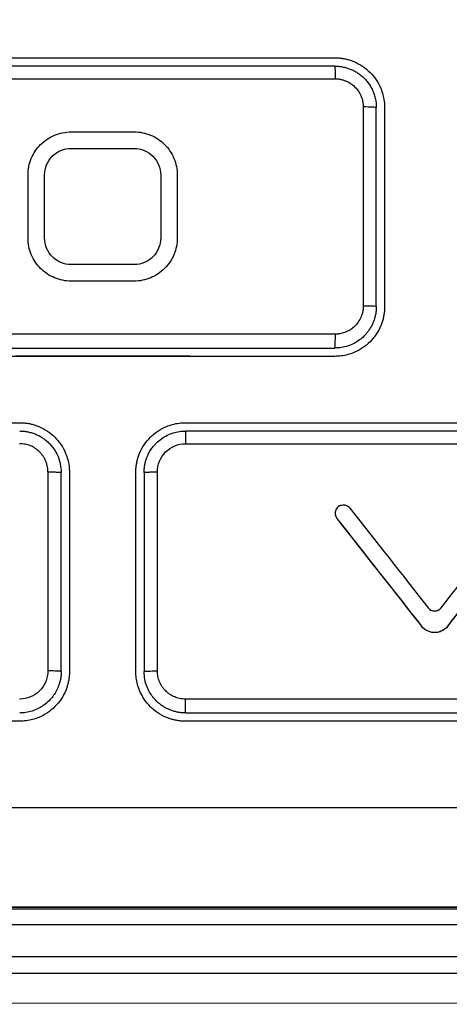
# Model space of a CAD drawing. Header units: millimetres. Extents: x 156812 to 157936, y 112087 to 113571.
# Tile 122 of 204: x 157477 to 157490, y 112823 to 112853. Entities that reach past the tile are written whole.
import ezdxf

# ---------------------------------------------------------------- set-up
doc = ezdxf.new("R2010")
doc.units = ezdxf.units.MM

msp = doc.modelspace()

# ---------------------------------------------------------------- linework, layer by layer
at = {"color": 7, "linetype": 'Continuous', "lineweight": 25}
for p, q in [((157486.479, 112851.582), (157472.479, 112851.582)), ((157486.479, 112851.582), (157486.479, 112851.582)), ((157487.335, 112850.35), (157487.335, 112844.35)), ((157487.729, 112844.332), (157487.729, 112850.332)), ((157477.229, 112846.4), (157477.229, 112848.3)), ((157481.729, 112848.3), (157481.729, 112846.4)), ((157472.479, 112843.082), (157486.479, 112843.082)), ((157486.479, 112843.082), (157486.479, 112843.082)), ((157486.479, 112842.832), (157486.479, 112842.832)), ((157481.979, 112840.582), (157481.979, 112840.582)), ((157496.979, 112840.582), (157481.979, 112840.582)), ((157477.827, 112839.35), (157477.828, 112833.35)), ((157478.229, 112833.332), (157478.229, 112839.332)), ((157478.479, 112839.332), (157478.479, 112833.332)), ((157480.479, 112833.332), (157480.479, 112839.332)), ((157480.729, 112839.332), (157480.729, 112833.332)), ((157481.129, 112833.35), (157481.129, 112839.35)), ((157478.229, 112833.332), (157478.229, 112833.332)), ((157481.979, 112832.082), (157481.979, 112832.082)), ((157481.979, 112832.082), (157496.979, 112832.082)), ((157481.979, 112831.832), (157481.979, 112831.832)), ((157459.569, 112826.182), (157499.388, 112826.182)), ((157499.388, 112825.692), (157459.569, 112825.692)), ((157456.287, 112824.742), (157502.666, 112824.742)), ((157502.675, 112824.232), (157456.281, 112824.232))]:
    msp.add_line(p, q, dxfattribs=at)
at = {"color": 7, "linetype": 'Continuous', "lineweight": 25, "flags": 128}
msp.add_lwpolyline([(157481.229, 112848.3), (157481.229, 112847.236), (157481.229, 112846.4)], dxfattribs=at)
at = {"color": 7, "linetype": 'Continuous', "lineweight": 25}
for points, knots in [([(157431.479, 112867.516), (157431.479, 112866.556), (157431.479, 112864.636), (157431.479, 112861.756), (157431.479, 112858.876), (157431.479, 112855.996), (157431.479, 112853.116), (157431.479, 112850.236), (157431.479, 112847.357), (157431.479, 112844.477), (157431.479, 112841.597), (157431.479, 112837.578), (157431.479, 112831.82), (157431.478, 112825.808), (157431.479, 112820.712), (157431.477, 112818.013), (157431.479, 112816.23), (157431.475, 112815.478), (157431.483, 112814.882), (157431.511, 112814.437), (157431.558, 112813.999), (157431.648, 112813.413), (157431.808, 112812.687), (157432.032, 112811.978), (157432.249, 112811.423), (157432.429, 112811.018), (157432.629, 112810.617), (157432.867, 112810.192), (157433.134, 112809.734), (157433.415, 112809.247), (157433.696, 112808.761), (157433.976, 112808.275), (157434.256, 112807.79), (157434.536, 112807.306), (157434.815, 112806.822), (157435.094, 112806.34), (157435.372, 112805.857), (157435.65, 112805.376), (157435.928, 112804.895), (157436.205, 112804.415), (157436.482, 112803.936), (157436.758, 112803.457), (157437.034, 112802.979), (157437.31, 112802.502), (157437.585, 112802.026), (157437.86, 112801.55), (157438.134, 112801.075), (157438.408, 112800.6), (157438.681, 112800.127), (157438.954, 112799.654), (157439.227, 112799.181), (157439.499, 112798.71), (157439.771, 112798.239), (157440.151, 112797.581), (157440.639, 112796.734), (157441.239, 112795.697), (157441.688, 112794.912), (157441.994, 112794.391), (157442.153, 112794.14), (157442.343, 112793.856), (157442.573, 112793.541), (157442.943, 112793.078), (157443.444, 112792.529), (157444.319, 112791.727), (157445.541, 112790.872), (157447.167, 112790.13), (157448.612, 112789.758), (157449.645, 112789.635), (157450.241, 112789.603), (157455.078, 112789.602), (157464.828, 112789.603), (157476.017, 112789.603), (157484.261, 112789.602), (157489.037, 112789.602), (157493.83, 112789.602), (157498.639, 112789.601), (157503.463, 112789.603), (157506.834, 112789.597), (157508.746, 112789.602), (157509.34, 112789.636), (157510.372, 112789.762), (157511.815, 112790.138), (157513.44, 112790.885), (157514.659, 112791.744), (157515.532, 112792.549), (157516.03, 112793.097), (157516.399, 112793.561), (157516.656, 112793.916), (157516.902, 112794.29), (157517.151, 112794.711), (157517.415, 112795.172), (157517.691, 112795.649), (157517.957, 112796.11), (157518.213, 112796.555), (157518.46, 112796.983), (157518.698, 112797.394), (157519.082, 112798.061), (157519.619, 112798.991), (157520.314, 112800.194), (157521.016, 112801.41), (157521.725, 112802.637), (157522.44, 112803.877), (157523.163, 112805.128), (157523.892, 112806.391), (157524.629, 112807.665), (157525.37, 112808.953), (157525.934, 112809.916), (157526.297, 112810.56), (157526.459, 112810.88), (157526.611, 112811.203), (157526.75, 112811.531), (157526.877, 112811.862), (157526.993, 112812.197), (157527.096, 112812.536), (157527.187, 112812.879), (157527.267, 112813.226), (157527.339, 112813.606), (157527.402, 112814.019), (157527.448, 112814.458), (157527.475, 112814.906), (157527.481, 112815.404), (157527.479, 112815.96), (157527.479, 112816.559), (157527.479, 112817.844), (157527.479, 112820.441), (157527.479, 112825.12), (157527.478, 112831.425), (157527.478, 112838.139), (157527.478, 112844.489), (157527.478, 112850.245), (157527.478, 112856.002), (157527.478, 112861.759), (157527.479, 112865.597), (157527.479, 112867.516)], [0, 0, 0, 0, 0.012516, 0.025033, 0.037549, 0.050066, 0.062582, 0.075098, 0.087615, 0.100131, 0.112648, 0.125164, 0.152545, 0.187742, 0.203596, 0.219038, 0.222974, 0.226863, 0.228861, 0.230753, 0.232681, 0.234614, 0.23849, 0.242367, 0.244318, 0.246265, 0.248143, 0.250167, 0.252617, 0.255065, 0.257508, 0.259949, 0.262385, 0.264819, 0.267248, 0.269675, 0.272098, 0.274517, 0.276933, 0.279345, 0.281754, 0.28416, 0.286562, 0.288961, 0.291356, 0.293747, 0.296136, 0.29852, 0.300902, 0.303279, 0.305654, 0.308024, 0.310392, 0.312756, 0.317949, 0.323165, 0.328403, 0.329758, 0.331054, 0.332293, 0.33422, 0.336154, 0.340029, 0.343905, 0.351632, 0.359384, 0.367106, 0.370978, 0.372929, 0.374885, 0.434032, 0.500067, 0.520759, 0.541519, 0.562349, 0.583247, 0.604214, 0.62525, 0.627202, 0.629142, 0.633002, 0.640742, 0.648473, 0.656221, 0.660086, 0.663953, 0.66589, 0.667824, 0.669676, 0.671729, 0.674214, 0.676615, 0.678933, 0.681168, 0.68332, 0.685389, 0.687375, 0.693367, 0.699418, 0.705528, 0.711697, 0.717926, 0.724214, 0.730561, 0.736967, 0.743433, 0.749958, 0.751528, 0.753088, 0.75464, 0.756187, 0.757731, 0.759272, 0.760814, 0.762358, 0.763905, 0.765459, 0.767408, 0.769356, 0.771221, 0.773256, 0.775863, 0.77847, 0.781077, 0.792644, 0.812357, 0.842141, 0.874902, 0.899921, 0.924941, 0.949961, 0.97498, 1, 1, 1, 1]), ([(157446.479, 112856.476), (157446.479, 112855.854), (157446.479, 112853.843), (157446.479, 112850.227), (157446.479, 112850.009), (157446.479, 112849.674), (157446.476, 112849.561), (157446.483, 112849.332), (157446.495, 112849.218), (157446.561, 112848.878), (157446.64, 112848.654), (157446.859, 112848.218), (157446.996, 112848.007), (157447.254, 112847.565), (157447.384, 112847.338), (157447.65, 112846.877), (157448.058, 112846.17), (157448.49, 112845.421), (157449.986, 112842.831), (157451.356, 112840.458), (157453.672, 112836.447), (157454.487, 112835.034), (157455.776, 112832.802), (157456.271, 112831.944), (157456.781, 112831.062), (157456.894, 112830.866), (157456.949, 112830.766), (157457.132, 112830.477), (157457.276, 112830.299), (157457.76, 112829.814), (157458.155, 112829.559), (157458.812, 112829.325), (157459.041, 112829.272), (157459.395, 112829.235), (157459.515, 112829.232), (157459.756, 112829.232), (157460.36, 112829.232), (157461.217, 112829.232), (157462.027, 112829.232), (157462.356, 112829.232), (157462.438, 112829.232), (157462.458, 112829.232), (157462.466, 112829.232), (157462.472, 112829.232), (157462.495, 112829.232), (157462.584, 112829.232), (157462.939, 112829.232), (157464.361, 112829.232), (157465.715, 112829.232), (157471.131, 112829.232), (157475.465, 112829.232), (157484.133, 112829.232), (157489.551, 112829.232), (157495.238, 112829.232), (157496.66, 112829.232), (157497.015, 112829.232), (157497.104, 112829.232), (157497.127, 112829.232), (157497.133, 112829.232), (157497.141, 112829.232), (157497.16, 112829.232), (157497.241, 112829.232), (157497.563, 112829.232), (157498.111, 112829.232), (157498.713, 112829.232), (157499.071, 112829.232), (157499.309, 112829.232), (157499.428, 112829.231), (157500.017, 112829.271), (157500.468, 112829.41), (157501.261, 112829.856), (157501.603, 112830.163), (157501.923, 112830.624), (157501.98, 112830.721), (157502.092, 112830.916), (157502.26, 112831.207), (157502.871, 112832.265), (157504.271, 112834.69), (157505.469, 112836.764), (157507.736, 112840.692), (157509.079, 112843.017), (157510.545, 112845.557), (157510.969, 112846.292), (157511.37, 112846.985), (157511.631, 112847.438), (157511.757, 112847.662), (157512.016, 112848.093), (157512.147, 112848.302), (157512.347, 112848.736), (157512.418, 112848.959), (157512.471, 112849.295), (157512.479, 112849.408), (157512.479, 112849.633), (157512.479, 112849.967), (157512.479, 112850.289), (157512.479, 112853.845), (157512.479, 112855.837), (157512.479, 112856.476)], [0, 0, 0, 0, 0.125, 0.125, 0.132813, 0.132813, 0.136719, 0.136719, 0.140625, 0.140625, 0.148438, 0.148438, 0.15625, 0.15625, 0.164063, 0.164063, 0.171875, 0.1875, 0.1875, 0.25, 0.25, 0.28125, 0.28125, 0.296875, 0.298828, 0.298828, 0.300781, 0.300781, 0.304688, 0.304688, 0.3125, 0.3125, 0.316406, 0.316406, 0.318359, 0.318359, 0.320313, 0.328125, 0.332031, 0.333008, 0.333252, 0.333313, 0.333313, 0.333374, 0.333496, 0.333984, 0.335938, 0.34375, 0.375, 0.375, 0.5, 0.5, 0.625, 0.65625, 0.664062, 0.666016, 0.666504, 0.666626, 0.666687, 0.666687, 0.666748, 0.666992, 0.667969, 0.671875, 0.675781, 0.677734, 0.677734, 0.679687, 0.679687, 0.6875, 0.6875, 0.695312, 0.695312, 0.697266, 0.697266, 0.699219, 0.703125, 0.71875, 0.75, 0.75, 0.8125, 0.8125, 0.828125, 0.835937, 0.835937, 0.84375, 0.84375, 0.851562, 0.851562, 0.859375, 0.859375, 0.863281, 0.863281, 0.867187, 0.875, 0.875, 1, 1, 1, 1]), ([(157486.479, 112851.832), (157486.518, 112851.832), (157486.597, 112851.83), (157486.714, 112851.816), (157486.829, 112851.793), (157486.942, 112851.761), (157487.108, 112851.699), (157487.318, 112851.588), (157487.546, 112851.4), (157487.734, 112851.172), (157487.858, 112850.94), (157487.931, 112850.723), (157487.971, 112850.529), (157487.976, 112850.398), (157487.979, 112850.332)], [0, 0, 0, 0, 0.050348, 0.100228, 0.149953, 0.199838, 0.250195, 0.374994, 0.499828, 0.624536, 0.749351, 0.833116, 0.916172, 1, 1, 1, 1]), ([(157486.479, 112851.582), (157486.479, 112851.582), (157486.48, 112851.574), (157486.482, 112851.537), (157486.483, 112851.509), (157486.484, 112851.435), (157486.485, 112851.39), (157486.485, 112851.296), (157486.486, 112851.246), (157486.486, 112851.2)], [0, 0, 0, 0, 0.25, 0.25, 0.5, 0.5, 0.75, 0.75, 1, 1, 1, 1]), ([(157486.479, 112851.582), (157486.517, 112851.581), (157486.595, 112851.579), (157486.711, 112851.562), (157486.828, 112851.535), (157486.943, 112851.495), (157487.057, 112851.443), (157487.166, 112851.379), (157487.27, 112851.303), (157487.367, 112851.215), (157487.456, 112851.116), (157487.535, 112851.006), (157487.602, 112850.886), (157487.657, 112850.757), (157487.698, 112850.62), (157487.724, 112850.478), (157487.727, 112850.381), (157487.729, 112850.332)], [0, 0, 0, 0, 0.058757, 0.118642, 0.179656, 0.241798, 0.30507, 0.369471, 0.435003, 0.501666, 0.56946, 0.638386, 0.708443, 0.779633, 0.851956, 0.925411, 1, 1, 1, 1]), ([(157514.479, 112851.209), (157514.479, 112850.694), (157514.479, 112850.176), (157514.479, 112849.392), (157514.463, 112849.131), (157514.388, 112848.617), (157514.3, 112848.238), (157514.158, 112847.876), (157514.051, 112847.639), (157513.99, 112847.524), (157513.794, 112847.184), (157513.402, 112846.505), (157511.979, 112844.04), (157508.698, 112838.358), (157505.602, 112832.996), (157503.33, 112829.06), (157503.134, 112828.721), (157503.003, 112828.495), (157502.941, 112828.379), (157502.605, 112827.818), (157502.255, 112827.423), (157501.443, 112826.785), (157500.98, 112826.541), (157500.239, 112826.32), (157499.985, 112826.27), (157499.595, 112826.236), (157499.464, 112826.232), (157499.202, 112826.232), (157496.972, 112826.232), (157490.543, 112826.232), (157480.048, 112826.232), (157469.552, 112826.232), (157462.73, 112826.232), (157460.106, 112826.232), (157459.319, 112826.232), (157459.059, 112826.258), (157458.553, 112826.362), (157457.812, 112826.593), (157456.94, 112827.172), (157456.428, 112827.763), (157456.2, 112828.081), (157456.129, 112828.191), (157455.996, 112828.416), (157455.933, 112828.531), (157453.778, 112832.263), (157450.796, 112837.428), (157447.278, 112843.521), (157445.73, 112846.202), (157445.077, 112847.333), (157444.94, 112847.558), (157444.731, 112848.033), (157444.572, 112848.527), (157444.503, 112849.043), (157444.48, 112849.434), (157444.479, 112849.565), (157444.479, 112849.826), (157444.479, 112849.956), (157444.479, 112850.086)], [0, 0, 0, 0, 0.015625, 0.015625, 0.023438, 0.023438, 0.03125, 0.035156, 0.035156, 0.039063, 0.039063, 0.046875, 0.0625, 0.125, 0.25, 0.257813, 0.261719, 0.261719, 0.265625, 0.265625, 0.28125, 0.28125, 0.296875, 0.296875, 0.304688, 0.304688, 0.308594, 0.308594, 0.3125, 0.375, 0.5, 0.625, 0.6875, 0.703125, 0.703125, 0.710938, 0.710938, 0.71875, 0.734375, 0.742188, 0.742188, 0.746094, 0.746094, 0.75, 0.75, 0.875, 0.9375, 0.96875, 0.96875, 0.976563, 0.976563, 0.984375, 0.992188, 0.992188, 0.996094, 0.996094, 1, 1, 1, 1]), ([(157486.486, 112851.2), (157486.511, 112851.2), (157486.574, 112851.198), (157486.671, 112851.181), (157486.769, 112851.152), (157486.944, 112851.079), (157487.148, 112850.918), (157487.279, 112850.678), (157487.319, 112850.523), (157487.333, 112850.429), (157487.335, 112850.381), (157487.335, 112850.35)], [0, 0, 0, 0, 0.056231, 0.143243, 0.221706, 0.286608, 0.570581, 0.784562, 0.892129, 0.931582, 1, 1, 1, 1]), ([(157444.479, 112850.327), (157444.479, 112850.17), (157444.479, 112850.012), (157444.479, 112849.698), (157444.477, 112849.541), (157444.497, 112849.073), (157444.538, 112848.766), (157444.681, 112848.174), (157444.783, 112847.889), (157444.986, 112847.485), (157445.064, 112847.355), (157445.215, 112847.095), (157445.289, 112846.966), (157445.957, 112845.809), (157446.523, 112844.83), (157448.147, 112842.016), (157449.135, 112840.305), (157450.955, 112837.152), (157451.788, 112835.71), (157452.74, 112834.061), (157452.926, 112833.738), (157453.198, 112833.267), (157453.31, 112833.073), (157453.432, 112832.862), (157453.465, 112832.805), (157453.481, 112832.777), (157453.485, 112832.77), (157453.502, 112832.742), (157453.576, 112832.613), (157454.176, 112831.574), (157454.769, 112830.546), (157455.432, 112829.398), (157455.565, 112829.168), (157455.764, 112828.823), (157455.831, 112828.707), (157455.964, 112828.477), (157456.028, 112828.359), (157456.373, 112827.79), (157456.733, 112827.393), (157457.251, 112826.995), (157457.371, 112826.911), (157457.496, 112826.834), (157457.513, 112826.823), (157457.516, 112826.822), (157457.517, 112826.821), (157457.52, 112826.819), (157457.528, 112826.814), (157457.55, 112826.801), (157457.573, 112826.787), (157457.656, 112826.739), (157457.742, 112826.691), (157458.068, 112826.531), (157458.375, 112826.4), (157458.995, 112826.27), (157459.228, 112826.239), (157459.616, 112826.231), (157459.752, 112826.232), (157460.034, 112826.232), (157460.768, 112826.232), (157461.995, 112826.232), (157463.46, 112826.232), (157464.195, 112826.232), (157464.516, 112826.232), (157464.612, 112826.232), (157464.649, 112826.232), (157464.663, 112826.232), (157464.671, 112826.232), (157464.684, 112826.232), (157464.759, 112826.232), (157465.369, 112826.232), (157468.106, 112826.232), (157471.826, 112826.232), (157475.524, 112826.232), (157477.104, 112826.232), (157478.156, 112826.232), (157478.681, 112826.232), (157483.419, 112826.232), (157487.655, 112826.232), (157492.448, 112826.232), (157493.048, 112826.232), (157493.656, 112826.232), (157493.731, 112826.232), (157493.743, 112826.232), (157493.751, 112826.232), (157493.766, 112826.232), (157493.802, 112826.232), (157493.897, 112826.232), (157494.214, 112826.232), (157494.941, 112826.232), (157496.391, 112826.232), (157497.783, 112826.232), (157498.769, 112826.232), (157499.142, 112826.232), (157499.38, 112826.232), (157499.493, 112826.232), (157500.029, 112826.262), (157500.357, 112826.35), (157500.713, 112826.467), (157500.809, 112826.505), (157500.903, 112826.544), (157500.93, 112826.555), (157500.955, 112826.567), (157500.964, 112826.571), (157500.968, 112826.572), (157500.969, 112826.573), (157500.987, 112826.581), (157501.098, 112826.631), (157501.206, 112826.686), (157501.676, 112826.949), (157502.019, 112827.217), (157502.462, 112827.685), (157502.598, 112827.853), (157502.782, 112828.118), (157502.84, 112828.209), (157502.922, 112828.349), (157502.962, 112828.419), (157503.008, 112828.501), (157503.031, 112828.542), (157503.041, 112828.56), (157503.048, 112828.571), (157503.05, 112828.576), (157503.311, 112829.03), (157503.598, 112829.524), (157504.225, 112830.611), (157504.567, 112831.202), (157505.027, 112832), (157505.133, 112832.183), (157505.241, 112832.369), (157505.256, 112832.395), (157505.258, 112832.4), (157505.261, 112832.405), (157505.265, 112832.412), (157505.28, 112832.438), (157505.316, 112832.5), (157505.439, 112832.713), (157505.733, 112833.222), (157506.014, 112833.71), (157506.976, 112835.375), (157507.818, 112836.833), (157509.66, 112840.024), (157510.66, 112841.756), (157512.307, 112844.608), (157512.88, 112845.601), (157513.632, 112846.904), (157513.784, 112847.168), (157514.093, 112847.702), (157514.212, 112847.986), (157514.384, 112848.58), (157514.438, 112848.89), (157514.475, 112849.363), (157514.479, 112849.523), (157514.479, 112849.843), (157514.479, 112850.003), (157514.479, 112850.164)], [0, 0, 0, 0, 0.003906, 0.003906, 0.007812, 0.007812, 0.015625, 0.015625, 0.023437, 0.023437, 0.027344, 0.027344, 0.03125, 0.03125, 0.0625, 0.0625, 0.125, 0.125, 0.1875, 0.1875, 0.203125, 0.203125, 0.210937, 0.212891, 0.213867, 0.213867, 0.214355, 0.214355, 0.214844, 0.21875, 0.25, 0.25, 0.257812, 0.257812, 0.261719, 0.261719, 0.265625, 0.265625, 0.28125, 0.28125, 0.285156, 0.285645, 0.285645, 0.285767, 0.285767, 0.285889, 0.286133, 0.287109, 0.289062, 0.289062, 0.296875, 0.296875, 0.3125, 0.3125, 0.320312, 0.320312, 0.324219, 0.324219, 0.328125, 0.34375, 0.351562, 0.355469, 0.356445, 0.356934, 0.357056, 0.357056, 0.357178, 0.357178, 0.357422, 0.359375, 0.375, 0.4375, 0.46875, 0.484375, 0.484375, 0.5, 0.5, 0.625, 0.625, 0.640625, 0.642578, 0.642822, 0.642822, 0.642944, 0.642944, 0.643066, 0.643555, 0.644531, 0.648437, 0.65625, 0.671875, 0.679687, 0.683594, 0.683594, 0.6875, 0.6875, 0.703125, 0.703125, 0.710937, 0.710937, 0.712891, 0.713867, 0.714111, 0.714111, 0.714355, 0.714355, 0.714844, 0.71875, 0.71875, 0.734375, 0.734375, 0.742187, 0.742187, 0.746094, 0.746094, 0.748047, 0.749023, 0.749512, 0.749756, 0.749756, 0.75, 0.75, 0.765625, 0.765625, 0.78125, 0.78125, 0.785156, 0.785645, 0.785645, 0.785767, 0.785767, 0.785889, 0.786133, 0.787109, 0.789062, 0.796875, 0.8125, 0.8125, 0.875, 0.875, 0.9375, 0.9375, 0.96875, 0.96875, 0.976562, 0.976562, 0.984375, 0.984375, 0.992187, 0.992187, 0.996094, 0.996094, 1, 1, 1, 1]), ([(157487.729, 112850.332), (157487.729, 112850.337), (157487.686, 112850.342), (157487.541, 112850.348), (157487.439, 112850.35), (157487.335, 112850.35)], [0, 0, 0, 0, 0.5, 0.5, 1, 1, 1, 1]), ([(157487.979, 112850.332), (157487.979, 112849.336), (157487.979, 112848.333), (157487.979, 112846.333), (157487.979, 112845.333), (157487.979, 112844.332)], [0, 0, 0, 0, 0.5, 0.5, 1, 1, 1, 1]), ([(157477.229, 112848.3), (157477.229, 112848.469), (157477.262, 112848.64), (157477.392, 112848.954), (157477.488, 112849.098), (157477.729, 112849.339), (157477.872, 112849.435), (157478.187, 112849.566), (157478.358, 112849.6), (157478.529, 112849.6)], [0, 0, 0, 0, 0.25, 0.25, 0.5, 0.5, 0.75, 0.75, 1, 1, 1, 1]), ([(157477.229, 112848.3), (157477.229, 112848.469), (157477.262, 112848.64), (157477.392, 112848.954), (157477.488, 112849.098), (157477.729, 112849.339), (157477.872, 112849.435), (157478.187, 112849.566), (157478.358, 112849.6), (157478.529, 112849.6)], [0, 0, 0, 0, 0.25, 0.25, 0.5, 0.5, 0.75, 0.75, 1, 1, 1, 1]), ([(157480.429, 112849.6), (157480.598, 112849.6), (157480.769, 112849.567), (157481.083, 112849.436), (157481.227, 112849.34), (157481.468, 112849.099), (157481.564, 112848.956), (157481.694, 112848.641), (157481.729, 112848.471), (157481.729, 112848.3)], [0, 0, 0, 0, 0.25, 0.25, 0.5, 0.5, 0.75, 0.75, 1, 1, 1, 1]), ([(157480.429, 112849.6), (157480.598, 112849.6), (157480.769, 112849.567), (157481.083, 112849.436), (157481.227, 112849.34), (157481.468, 112849.099), (157481.564, 112848.956), (157481.694, 112848.641), (157481.729, 112848.471), (157481.729, 112848.3)], [0, 0, 0, 0, 0.25, 0.25, 0.5, 0.5, 0.75, 0.75, 1, 1, 1, 1]), ([(157477.729, 112848.3), (157477.729, 112848.508), (157477.814, 112848.717), (157478.11, 112849.014), (157478.318, 112849.1), (157478.529, 112849.1)], [0, 0, 0, 0, 0.5, 0.5, 1, 1, 1, 1]), ([(157477.729, 112848.3), (157477.729, 112848.508), (157477.814, 112848.717), (157478.11, 112849.014), (157478.318, 112849.1), (157478.529, 112849.1)], [0, 0, 0, 0, 0.5, 0.5, 1, 1, 1, 1]), ([(157480.429, 112849.1), (157480.637, 112849.1), (157480.846, 112849.014), (157481.142, 112848.718), (157481.229, 112848.51), (157481.229, 112848.3)], [0, 0, 0, 0, 0.5, 0.5, 1, 1, 1, 1]), ([(157480.429, 112849.1), (157480.637, 112849.1), (157480.846, 112849.014), (157481.142, 112848.718), (157481.229, 112848.51), (157481.229, 112848.3)], [0, 0, 0, 0, 0.5, 0.5, 1, 1, 1, 1]), ([(157478.529, 112845.1), (157478.359, 112845.1), (157478.188, 112845.134), (157477.874, 112845.264), (157477.73, 112845.36), (157477.489, 112845.601), (157477.393, 112845.745), (157477.263, 112846.059), (157477.229, 112846.23), (157477.229, 112846.4)], [0, 0, 0, 0, 0.25, 0.25, 0.5, 0.5, 0.75, 0.75, 1, 1, 1, 1]), ([(157478.529, 112845.1), (157478.359, 112845.1), (157478.188, 112845.134), (157477.874, 112845.264), (157477.73, 112845.36), (157477.489, 112845.601), (157477.393, 112845.745), (157477.263, 112846.059), (157477.229, 112846.23), (157477.229, 112846.4)], [0, 0, 0, 0, 0.25, 0.25, 0.5, 0.5, 0.75, 0.75, 1, 1, 1, 1]), ([(157478.529, 112845.6), (157478.32, 112845.6), (157478.111, 112845.686), (157477.815, 112845.983), (157477.729, 112846.19), (157477.729, 112846.4)], [0, 0, 0, 0, 0.5, 0.5, 1, 1, 1, 1]), ([(157481.729, 112846.4), (157481.729, 112846.231), (157481.695, 112846.06), (157481.565, 112845.747), (157481.469, 112845.602), (157481.228, 112845.362), (157481.085, 112845.265), (157480.77, 112845.134), (157480.599, 112845.1), (157480.429, 112845.1)], [0, 0, 0, 0, 0.25, 0.25, 0.5, 0.5, 0.75, 0.75, 1, 1, 1, 1]), ([(157481.229, 112846.4), (157481.229, 112846.192), (157481.143, 112845.983), (157480.847, 112845.687), (157480.639, 112845.6), (157480.429, 112845.6)], [0, 0, 0, 0, 0.5, 0.5, 1, 1, 1, 1]), ([(157481.729, 112846.4), (157481.729, 112846.231), (157481.695, 112846.06), (157481.565, 112845.747), (157481.469, 112845.602), (157481.228, 112845.362), (157481.085, 112845.265), (157480.77, 112845.134), (157480.599, 112845.1), (157480.429, 112845.1)], [0, 0, 0, 0, 0.25, 0.25, 0.5, 0.5, 0.75, 0.75, 1, 1, 1, 1]), ([(157481.229, 112846.4), (157481.229, 112846.192), (157481.143, 112845.983), (157480.847, 112845.687), (157480.639, 112845.6), (157480.429, 112845.6)], [0, 0, 0, 0, 0.5, 0.5, 1, 1, 1, 1]), ([(157487.729, 112844.332), (157487.728, 112844.296), (157487.726, 112844.223), (157487.711, 112844.115), (157487.688, 112844.009), (157487.655, 112843.905), (157487.613, 112843.804), (157487.563, 112843.707), (157487.504, 112843.615), (157487.438, 112843.528), (157487.346, 112843.428), (157487.222, 112843.321), (157487.058, 112843.219), (157486.877, 112843.142), (157486.682, 112843.092), (157486.547, 112843.086), (157486.479, 112843.082)], [0, 0, 0, 0, 0.055538, 0.111076, 0.166616, 0.222157, 0.277699, 0.333243, 0.388787, 0.444332, 0.499879, 0.595953, 0.694001, 0.794024, 0.896023, 1, 1, 1, 1]), ([(157487.979, 112844.332), (157487.978, 112844.293), (157487.976, 112844.214), (157487.962, 112844.097), (157487.939, 112843.982), (157487.907, 112843.869), (157487.846, 112843.703), (157487.735, 112843.494), (157487.546, 112843.266), (157487.319, 112843.077), (157487.086, 112842.954), (157486.869, 112842.88), (157486.675, 112842.84), (157486.544, 112842.835), (157486.479, 112842.832)], [0, 0, 0, 0, 0.050341, 0.10022, 0.149946, 0.199834, 0.250193, 0.375001, 0.499831, 0.62459, 0.749355, 0.833151, 0.916211, 1, 1, 1, 1]), ([(157487.335, 112844.35), (157487.335, 112844.325), (157487.333, 112844.262), (157487.317, 112844.165), (157487.288, 112844.067), (157487.239, 112843.95), (157487.156, 112843.816), (157487.031, 112843.691), (157486.898, 112843.603), (157486.767, 112843.544), (157486.658, 112843.516), (157486.563, 112843.502), (157486.515, 112843.501), (157486.484, 112843.5)], [0, 0, 0, 0, 0.056848, 0.142759, 0.219482, 0.28562, 0.428261, 0.570903, 0.677955, 0.785099, 0.89237, 0.930224, 1, 1, 1, 1]), ([(157487.729, 112844.332), (157487.729, 112844.335), (157487.72, 112844.337), (157487.682, 112844.341), (157487.652, 112844.343), (157487.576, 112844.347), (157487.529, 112844.348), (157487.432, 112844.35), (157487.382, 112844.35), (157487.335, 112844.35)], [0, 0, 0, 0, 0.25, 0.25, 0.5, 0.5, 0.75, 0.75, 1, 1, 1, 1]), ([(157486.484, 112843.5), (157486.484, 112843.452), (157486.484, 112843.399), (157486.483, 112843.297), (157486.483, 112843.247), (157486.482, 112843.165), (157486.481, 112843.132), (157486.48, 112843.091), (157486.479, 112843.082), (157486.479, 112843.082)], [0, 0, 0, 0, 0.25, 0.25, 0.5, 0.5, 0.75, 0.75, 1, 1, 1, 1]), ([(157476.979, 112840.832), (157477.018, 112840.832), (157477.097, 112840.83), (157477.214, 112840.816), (157477.329, 112840.793), (157477.442, 112840.761), (157477.608, 112840.699), (157477.818, 112840.588), (157478.046, 112840.4), (157478.234, 112840.172), (157478.358, 112839.94), (157478.431, 112839.723), (157478.471, 112839.529), (157478.476, 112839.398), (157478.479, 112839.332)], [0, 0, 0, 0, 0.050343, 0.100221, 0.149946, 0.199833, 0.250194, 0.374984, 0.499829, 0.624564, 0.749353, 0.833134, 0.916197, 1, 1, 1, 1]), ([(157480.479, 112839.332), (157480.479, 112839.372), (157480.481, 112839.451), (157480.495, 112839.567), (157480.518, 112839.683), (157480.55, 112839.796), (157480.611, 112839.962), (157480.723, 112840.171), (157480.911, 112840.399), (157481.138, 112840.587), (157481.371, 112840.711), (157481.588, 112840.785), (157481.782, 112840.825), (157481.913, 112840.83), (157481.979, 112840.832)], [0, 0, 0, 0, 0.050347, 0.100229, 0.149955, 0.19984, 0.250193, 0.375004, 0.49983, 0.624585, 0.749353, 0.833144, 0.916205, 1, 1, 1, 1]), ([(157476.979, 112840.582), (157477.017, 112840.581), (157477.095, 112840.579), (157477.211, 112840.562), (157477.328, 112840.535), (157477.443, 112840.495), (157477.556, 112840.444), (157477.664, 112840.38), (157477.768, 112840.305), (157477.864, 112840.218), (157477.96, 112840.112), (157478.055, 112839.977), (157478.143, 112839.802), (157478.214, 112839.582), (157478.223, 112839.419), (157478.229, 112839.332)], [0, 0, 0, 0, 0.058869, 0.118777, 0.179723, 0.241708, 0.304733, 0.368798, 0.433903, 0.500048, 0.567374, 0.651047, 0.751054, 0.867378, 1, 1, 1, 1]), ([(157480.729, 112839.332), (157480.729, 112839.37), (157480.731, 112839.443), (157480.746, 112839.548), (157480.767, 112839.647), (157480.795, 112839.739), (157480.828, 112839.823), (157480.863, 112839.899), (157480.902, 112839.969), (157480.941, 112840.031), (157480.98, 112840.086), (157481.019, 112840.135), (157481.057, 112840.178), (157481.13, 112840.253), (157481.247, 112840.353), (157481.421, 112840.457), (157481.604, 112840.53), (157481.791, 112840.574), (157481.917, 112840.58), (157481.979, 112840.582)], [0, 0, 0, 0, 0.057098, 0.11139, 0.162876, 0.211554, 0.257425, 0.300488, 0.340744, 0.378192, 0.412832, 0.444664, 0.473687, 0.499902, 0.605361, 0.708099, 0.808118, 0.905418, 1, 1, 1, 1]), ([(157481.979, 112840.582), (157481.979, 112840.582), (157481.979, 112840.574), (157481.98, 112840.537), (157481.98, 112840.508), (157481.98, 112840.434), (157481.98, 112840.389), (157481.981, 112840.295), (157481.981, 112840.246), (157481.981, 112840.2)], [0, 0, 0, 0, 0.25, 0.25, 0.5, 0.5, 0.75, 0.75, 1, 1, 1, 1]), ([(157477.827, 112839.35), (157477.826, 112839.382), (157477.824, 112839.447), (157477.809, 112839.542), (157477.783, 112839.633), (157477.747, 112839.719), (157477.701, 112839.801), (157477.645, 112839.879), (157477.563, 112839.97), (157477.452, 112840.063), (157477.305, 112840.142), (157477.145, 112840.191), (157477.033, 112840.197), (157476.976, 112840.2)], [0, 0, 0, 0, 0.073743, 0.145185, 0.215219, 0.284796, 0.354884, 0.42643, 0.500326, 0.627646, 0.749964, 0.872384, 1, 1, 1, 1]), ([(157481.129, 112839.35), (157481.13, 112839.572), (157481.221, 112839.793), (157481.536, 112840.108), (157481.757, 112840.2), (157481.981, 112840.2)], [0, 0, 0, 0, 0.5, 0.5, 1, 1, 1, 1]), ([(157477.827, 112839.35), (157477.874, 112839.35), (157477.925, 112839.349), (157478.024, 112839.348), (157478.072, 112839.346), (157478.15, 112839.343), (157478.181, 112839.341), (157478.22, 112839.337), (157478.229, 112839.334), (157478.229, 112839.332)], [0, 0, 0, 0, 0.25, 0.25, 0.5, 0.5, 0.75, 0.75, 1, 1, 1, 1]), ([(157480.729, 112839.332), (157480.729, 112839.334), (157480.737, 112839.337), (157480.776, 112839.341), (157480.807, 112839.343), (157480.885, 112839.346), (157480.933, 112839.348), (157481.031, 112839.349), (157481.082, 112839.35), (157481.129, 112839.35)], [0, 0, 0, 0, 0.25, 0.25, 0.5, 0.5, 0.75, 0.75, 1, 1, 1, 1]), ([(157486.933, 112838.254), (157486.893, 112838.305), (157486.832, 112838.34), (157486.701, 112838.356), (157486.634, 112838.337), (157486.531, 112838.256), (157486.496, 112838.194), (157486.481, 112838.065), (157486.499, 112837.997), (157486.54, 112837.945)], [0, 0, 0, 0, 0.25, 0.25, 0.5, 0.5, 0.75, 0.75, 1, 1, 1, 1]), ([(157486.933, 112838.254), (157486.922, 112838.266), (157486.901, 112838.291), (157486.859, 112838.319), (157486.814, 112838.339), (157486.751, 112838.353), (157486.667, 112838.348), (157486.578, 112838.301), (157486.514, 112838.225), (157486.482, 112838.13), (157486.489, 112838.047), (157486.512, 112837.986), (157486.531, 112837.959), (157486.54, 112837.945)], [0, 0, 0, 0, 0.062133, 0.12573, 0.188579, 0.250497, 0.374472, 0.500362, 0.625184, 0.749692, 0.874188, 0.936849, 1, 1, 1, 1]), ([(157489.29, 112835.255), (157489.298, 112835.245), (157489.314, 112835.226), (157489.344, 112835.203), (157489.398, 112835.171), (157489.487, 112835.15), (157489.58, 112835.173), (157489.645, 112835.212), (157489.671, 112835.24), (157489.683, 112835.255)], [0, 0, 0, 0, 0.082757, 0.16594, 0.251466, 0.49969, 0.748284, 0.874329, 1, 1, 1, 1]), ([(157489.29, 112835.255), (157489.336, 112835.196), (157489.411, 112835.159), (157489.562, 112835.159), (157489.636, 112835.195), (157489.683, 112835.255)], [0, 0, 0, 0, 0.5, 0.5, 1, 1, 1, 1]), ([(157489.88, 112834.695), (157489.868, 112834.681), (157489.844, 112834.652), (157489.801, 112834.615), (157489.755, 112834.582), (157489.689, 112834.545), (157489.6, 112834.513), (157489.487, 112834.5), (157489.375, 112834.513), (157489.268, 112834.552), (157489.169, 112834.611), (157489.119, 112834.667), (157489.093, 112834.695)], [0, 0, 0, 0, 0.062435, 0.124498, 0.187013, 0.250789, 0.375962, 0.499783, 0.623338, 0.749168, 0.875423, 1, 1, 1, 1]), ([(157489.88, 112834.695), (157489.787, 112834.578), (157489.638, 112834.505), (157489.336, 112834.504), (157489.187, 112834.576), (157489.093, 112834.695)], [0, 0, 0, 0, 0.5, 0.5, 1, 1, 1, 1]), ([(157477.828, 112833.35), (157477.828, 112833.127), (157477.736, 112832.906), (157477.421, 112832.591), (157477.2, 112832.5), (157476.977, 112832.5)], [0, 0, 0, 0, 0.5, 0.5, 1, 1, 1, 1]), ([(157478.229, 112833.332), (157478.228, 112833.296), (157478.226, 112833.223), (157478.211, 112833.117), (157478.19, 112833.017), (157478.161, 112832.924), (157478.127, 112832.837), (157478.089, 112832.756), (157478.047, 112832.682), (157478.003, 112832.615), (157477.957, 112832.554), (157477.911, 112832.499), (157477.832, 112832.416), (157477.712, 112832.314), (157477.541, 112832.21), (157477.358, 112832.136), (157477.169, 112832.091), (157477.042, 112832.085), (157476.979, 112832.082)], [0, 0, 0, 0, 0.056475, 0.110745, 0.162809, 0.212667, 0.260318, 0.305764, 0.349003, 0.390035, 0.428861, 0.465481, 0.499893, 0.603437, 0.705218, 0.805238, 0.903498, 1, 1, 1, 1]), ([(157478.479, 112833.332), (157478.478, 112833.293), (157478.476, 112833.214), (157478.462, 112833.097), (157478.439, 112832.982), (157478.407, 112832.869), (157478.346, 112832.703), (157478.235, 112832.494), (157478.046, 112832.266), (157477.819, 112832.077), (157477.586, 112831.954), (157477.369, 112831.88), (157477.175, 112831.84), (157477.044, 112831.835), (157476.979, 112831.832)], [0, 0, 0, 0, 0.050349, 0.100232, 0.149958, 0.199842, 0.250194, 0.375009, 0.49983, 0.624588, 0.749353, 0.833142, 0.916203, 1, 1, 1, 1]), ([(157478.229, 112833.332), (157478.229, 112833.334), (157478.22, 112833.337), (157478.181, 112833.341), (157478.15, 112833.343), (157478.072, 112833.346), (157478.024, 112833.348), (157477.926, 112833.349), (157477.875, 112833.35), (157477.828, 112833.35)], [0, 0, 0, 0, 0.25, 0.25, 0.5, 0.5, 0.75, 0.75, 1, 1, 1, 1]), ([(157481.979, 112831.832), (157481.939, 112831.833), (157481.86, 112831.835), (157481.743, 112831.849), (157481.628, 112831.872), (157481.515, 112831.904), (157481.349, 112831.966), (157481.139, 112832.077), (157480.911, 112832.265), (157480.723, 112832.493), (157480.6, 112832.725), (157480.526, 112832.942), (157480.486, 112833.136), (157480.481, 112833.267), (157480.479, 112833.332)], [0, 0, 0, 0, 0.050346, 0.100226, 0.149951, 0.199836, 0.250195, 0.374987, 0.499829, 0.624565, 0.749352, 0.833134, 0.916197, 1, 1, 1, 1]), ([(157480.729, 112833.332), (157480.729, 112833.337), (157480.772, 112833.341), (157480.92, 112833.348), (157481.025, 112833.35), (157481.129, 112833.35)], [0, 0, 0, 0, 0.5, 0.5, 1, 1, 1, 1]), ([(157481.979, 112832.082), (157481.944, 112832.083), (157481.873, 112832.085), (157481.768, 112832.099), (157481.664, 112832.121), (157481.561, 112832.153), (157481.459, 112832.194), (157481.361, 112832.244), (157481.267, 112832.303), (157481.177, 112832.371), (157481.083, 112832.457), (157480.985, 112832.568), (157480.887, 112832.714), (157480.803, 112832.892), (157480.741, 112833.101), (157480.733, 112833.253), (157480.729, 112833.332)], [0, 0, 0, 0, 0.05332, 0.107199, 0.161637, 0.216636, 0.272196, 0.328317, 0.384998, 0.442242, 0.500047, 0.578894, 0.668318, 0.768316, 0.878879, 1, 1, 1, 1]), ([(157481.981, 112832.5), (157481.948, 112832.501), (157481.886, 112832.503), (157481.799, 112832.518), (157481.721, 112832.539), (157481.622, 112832.576), (157481.528, 112832.626), (157481.45, 112832.684), (157481.414, 112832.715), (157481.396, 112832.732), (157481.389, 112832.739), (157481.386, 112832.742), (157481.386, 112832.742), (157481.386, 112832.742), (157481.385, 112832.742), (157481.384, 112832.743), (157481.383, 112832.745), (157481.381, 112832.746), (157481.366, 112832.762), (157481.339, 112832.79), (157481.305, 112832.832), (157481.276, 112832.873), (157481.256, 112832.905), (157481.242, 112832.929), (157481.232, 112832.945), (157481.224, 112832.961), (157481.211, 112832.987), (157481.179, 112833.058), (157481.15, 112833.156), (157481.132, 112833.266), (157481.13, 112833.322), (157481.129, 112833.35)], [0, 0, 0, 0, 0.072768, 0.139099, 0.199, 0.252432, 0.376284, 0.438188, 0.469086, 0.484491, 0.492178, 0.492431, 0.492644, 0.492921, 0.493085, 0.493913, 0.495524, 0.497381, 0.499855, 0.544394, 0.585119, 0.622081, 0.65524, 0.670372, 0.684548, 0.69777, 0.710039, 0.749601, 0.874397, 0.937178, 1, 1, 1, 1]), ([(157481.979, 112832.082), (157481.979, 112832.082), (157481.979, 112832.091), (157481.98, 112832.132), (157481.98, 112832.165), (157481.98, 112832.247), (157481.98, 112832.297), (157481.981, 112832.399), (157481.981, 112832.452), (157481.981, 112832.5)], [0, 0, 0, 0, 0.25, 0.25, 0.5, 0.5, 0.75, 0.75, 1, 1, 1, 1]), ([(157451.679, 112828.899), (157451.679, 112828.132), (157451.679, 112826.6), (157451.679, 112824.303), (157451.678, 112822.011), (157451.679, 112819.723), (157451.678, 112818.082), (157451.679, 112817.082), (157451.677, 112816.719), (157451.683, 112816.36), (157451.719, 112815.888), (157451.817, 112815.309), (157452.017, 112814.626), (157452.235, 112814.115), (157452.408, 112813.787), (157452.526, 112813.58), (157452.718, 112813.246), (157453.01, 112812.742), (157453.484, 112811.921), (157454.087, 112810.876), (157454.624, 112809.946), (157454.986, 112809.319), (157455.149, 112809.037), (157455.269, 112808.83), (157455.357, 112808.675), (157455.439, 112808.547), (157455.646, 112808.26), (157456.019, 112807.875), (157456.625, 112807.497), (157457.188, 112807.308), (157457.655, 112807.236), (157458.024, 112807.231), (157458.619, 112807.233), (157459.572, 112807.232), (157460.871, 112807.233), (157463.175, 112807.232), (157465.561, 112807.232), (157469.464, 112807.232), (157473.84, 112807.232), (157481.475, 112807.232), (157488.061, 112807.232), (157493.782, 112807.232), (157496.176, 112807.232), (157498.092, 112807.233), (157499.286, 112807.232), (157500.228, 112807.233), (157500.823, 112807.231), (157501.296, 112807.236), (157501.647, 112807.289), (157501.99, 112807.381), (157502.428, 112807.558), (157502.934, 112807.872), (157503.307, 112808.256), (157503.515, 112808.542), (157503.597, 112808.67), (157503.686, 112808.825), (157503.803, 112809.027), (157503.965, 112809.308), (157504.328, 112809.937), (157504.868, 112810.873), (157505.471, 112811.917), (157505.944, 112812.736), (157506.227, 112813.227), (157506.4, 112813.526), (157506.52, 112813.733), (157506.703, 112814.071), (157506.936, 112814.617), (157507.138, 112815.299), (157507.237, 112815.88), (157507.274, 112816.354), (157507.28, 112816.688), (157507.278, 112817.051), (157507.279, 112818.249), (157507.278, 112820.307), (157507.279, 112823.176), (157507.279, 112826.04), (157507.279, 112827.947), (157507.279, 112828.899)], [0, 0, 0, 0, 0.025131, 0.050216, 0.075255, 0.100248, 0.125194, 0.129031, 0.133019, 0.137092, 0.140792, 0.148526, 0.156272, 0.164065, 0.166666, 0.168437, 0.17188, 0.179279, 0.18753, 0.202934, 0.218828, 0.222717, 0.226653, 0.229479, 0.230565, 0.232501, 0.234441, 0.242168, 0.249893, 0.257628, 0.261475, 0.265365, 0.269696, 0.281013, 0.29666, 0.312307, 0.35661, 0.374894, 0.440276, 0.500019, 0.625074, 0.656028, 0.687622, 0.703607, 0.718908, 0.726791, 0.734555, 0.738447, 0.742305, 0.746176, 0.750065, 0.757782, 0.765502, 0.767438, 0.769373, 0.770476, 0.773285, 0.777019, 0.781112, 0.797074, 0.812417, 0.820645, 0.82807, 0.830976, 0.831983, 0.835878, 0.843603, 0.851374, 0.859137, 0.862865, 0.86694, 0.870074, 0.874767, 0.906172, 0.937513, 0.968789, 1, 1, 1, 1])]:
    msp.add_open_spline(points, degree=3, knots=knots, dxfattribs=at)
for points in [[(157472.479, 112851.832), (157477.145, 112851.833), (157481.812, 112851.833), (157486.479, 112851.832)], [(157472.479, 112851.832), (157477.145, 112851.832), (157481.812, 112851.832), (157486.479, 112851.832)], [(157486.479, 112851.582), (157481.812, 112851.582), (157477.145, 112851.582), (157472.479, 112851.582)], [(157472.471, 112851.2), (157477.143, 112851.2), (157481.814, 112851.2), (157486.486, 112851.2)], [(157478.529, 112849.6), (157479.162, 112849.6), (157479.795, 112849.6), (157480.429, 112849.6)], [(157478.529, 112849.6), (157479.162, 112849.6), (157479.795, 112849.6), (157480.429, 112849.6)], [(157478.529, 112849.1), (157479.162, 112849.1), (157479.795, 112849.1), (157480.429, 112849.1)], [(157478.529, 112849.1), (157479.162, 112849.1), (157479.795, 112849.1), (157480.429, 112849.1)], [(157477.729, 112846.4), (157477.729, 112847.033), (157477.729, 112847.667), (157477.729, 112848.3)], [(157480.429, 112845.6), (157479.795, 112845.6), (157479.162, 112845.6), (157478.529, 112845.6)], [(157480.429, 112845.6), (157479.795, 112845.6), (157479.162, 112845.6), (157478.529, 112845.6)], [(157480.429, 112845.1), (157479.795, 112845.1), (157479.162, 112845.1), (157478.529, 112845.1)], [(157480.429, 112845.1), (157479.795, 112845.1), (157479.162, 112845.1), (157478.529, 112845.1)], [(157486.484, 112843.5), (157481.814, 112843.5), (157477.143, 112843.5), (157472.473, 112843.5)], [(157472.479, 112843.082), (157477.145, 112843.082), (157481.812, 112843.082), (157486.479, 112843.082)], [(157486.479, 112842.832), (157481.812, 112842.834), (157477.145, 112842.834), (157472.479, 112842.832)], [(157486.479, 112842.832), (157481.812, 112842.832), (157477.145, 112842.832), (157472.479, 112842.832)], [(157461.979, 112840.832), (157466.976, 112840.834), (157471.977, 112840.834), (157476.979, 112840.832)], [(157481.979, 112840.832), (157486.98, 112840.834), (157491.981, 112840.834), (157496.979, 112840.832)], [(157481.979, 112840.832), (157486.98, 112840.832), (157491.98, 112840.832), (157496.979, 112840.832)], [(157496.979, 112840.582), (157491.98, 112840.582), (157486.98, 112840.582), (157481.979, 112840.582)], [(157481.981, 112840.2), (157486.987, 112840.2), (157491.991, 112840.2), (157496.993, 112840.2)], [(157486.933, 112838.254), (157487.719, 112837.254), (157488.504, 112836.254), (157489.29, 112835.255)], [(157486.933, 112838.254), (157487.719, 112837.254), (157488.504, 112836.254), (157489.29, 112835.255)], [(157489.683, 112835.255), (157490.469, 112836.254), (157491.255, 112837.254), (157492.04, 112838.254)], [(157489.683, 112835.255), (157490.469, 112836.254), (157491.255, 112837.254), (157492.04, 112838.254)], [(157486.54, 112837.945), (157487.391, 112836.862), (157488.242, 112835.779), (157489.093, 112834.695)], [(157486.54, 112837.945), (157487.406, 112836.843), (157488.257, 112835.76), (157489.093, 112834.695)], [(157489.88, 112834.695), (157490.731, 112835.779), (157491.582, 112836.862), (157492.433, 112837.945)], [(157489.88, 112834.695), (157490.658, 112835.686), (157491.509, 112836.769), (157492.433, 112837.945)], [(157496.993, 112832.5), (157491.99, 112832.5), (157486.986, 112832.5), (157481.981, 112832.5)], [(157481.979, 112832.082), (157486.98, 112832.082), (157491.98, 112832.082), (157496.979, 112832.082)], [(157476.979, 112831.832), (157471.977, 112831.834), (157466.977, 112831.834), (157461.979, 112831.832)], [(157496.979, 112831.832), (157491.98, 112831.834), (157486.98, 112831.834), (157481.979, 112831.832)], [(157496.979, 112831.832), (157491.98, 112831.832), (157486.98, 112831.832), (157481.979, 112831.832)], [(157502.675, 112824.232), (157487.235, 112824.233), (157471.724, 112824.233), (157456.281, 112824.232)]]:
    msp.add_open_spline(points, degree=3, dxfattribs=at)
at = {"color": 144, "linetype": 'Continuous', "lineweight": 18}
msp.add_open_spline([(157456.269, 112823.332), (157471.722, 112823.333), (157487.243, 112823.333), (157502.692, 112823.332)], degree=3, dxfattribs=at)

doc.saveas('drawing.dxf')
